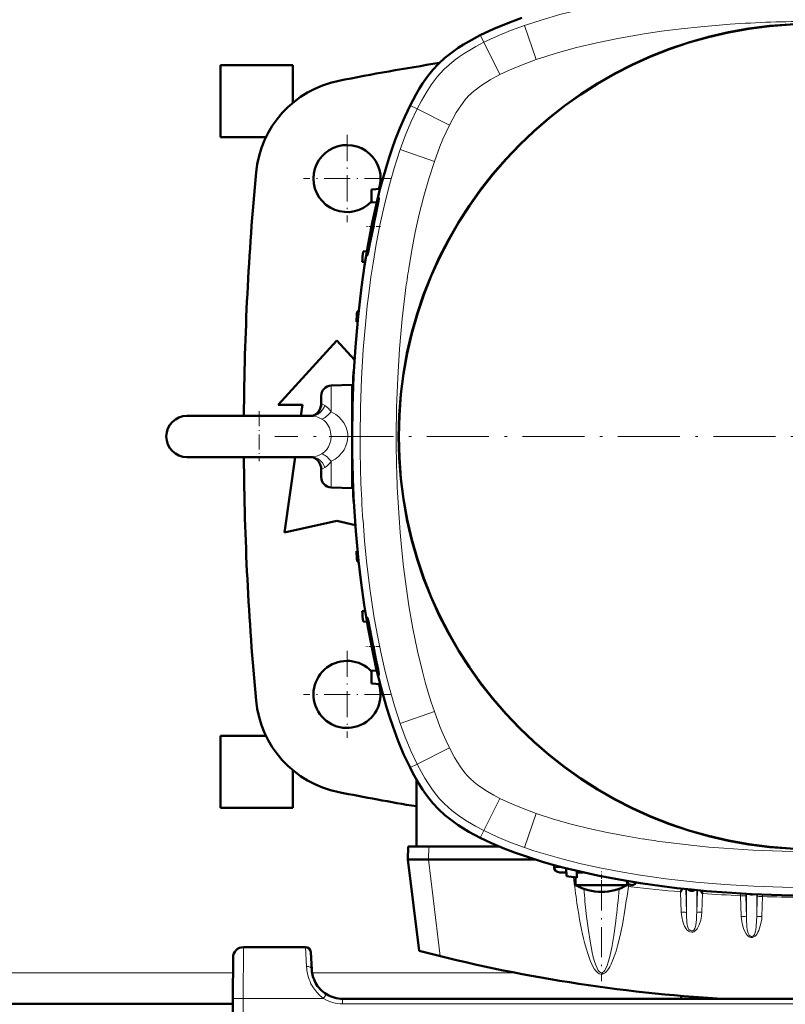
# Model space of a CAD drawing. Extents: x -1351 to 1763, y -1300 to 640.
# Tile 17 of 90: x 288 to 437, y -1127 to -937. Entities that reach past the tile are written whole.
import ezdxf

# ---------------------------------------------------------------- set-up
doc = ezdxf.new("R2010")
doc.units = 0
doc.linetypes.add('DASHDOT', pattern=[18.5, 12, -3, 0.5, -3])

msp = doc.modelspace()

# ---------------------------------------------------------------- linework, layer by layer
at = {"color": 7, "lineweight": 18}
for p, q in [((388.26, -944.26), (385.96, -937.65)), ((378.1, -940.92), (377.4, -939.55)), ((381.23, -947.18), (378.1, -940.92)), ((370.36, -946.21), (370.42, -946.15)), ((375.35, -951.12), (375.36, -951.1)), ((363.81, -953.14), (365.18, -953.83)), ((371.44, -956.97), (365.18, -953.83)), ((368.52, -964), (361.91, -961.7)), ((348.52, -1007.47), (348.52, -1008.32)), ((348.52, -1008.32), (348.52, -1012.56)), ((344.78, -1013.33), (344.77, -1013.33)), ((348.52, -1022.1), (348.52, -1027.19)), ((368.52, -1070.67), (361.91, -1072.97)), ((371.44, -1077.7), (365.18, -1080.83)), ((363.81, -1081.52), (365.18, -1080.83)), ((375.38, -1083.58), (375.36, -1083.56)), ((381.23, -1087.48), (378.1, -1093.74)), ((370.47, -1088.56), (370.42, -1088.51)), ((388.26, -1090.41), (385.96, -1097.02)), ((378.1, -1093.74), (377.4, -1095.12)), ((367.46, -1096.83), (367.39, -1099.33)), ((369.67, -1118.08), (367.36, -1099.33)), ((391.71, -1100.86), (393.37, -1100.86)), ((406.2, -1104.14), (406.1, -1104.54)), ((406.65, -1104.29), (406.61, -1104.63)), ((417.21, -1105.06), (417.34, -1109.64)), ((417.34, -1105.07), (417.34, -1109.64)), ((416.23, -1105.6), (416.35, -1109.55)), ((419.34, -1105.28), (419.34, -1109.64)), ((419.34, -1109.64), (419.47, -1105.29)), ((420.34, -1109.55), (420.45, -1105.92)), ((427.85, -1105.94), (427.85, -1106.35)), ((427.85, -1106.35), (427.97, -1110.38)), ((428.84, -1105.99), (428.85, -1106.44)), ((428.85, -1106.44), (428.97, -1110.47)), ((428.97, -1106), (428.97, -1110.47)), ((430.97, -1106.1), (430.97, -1110.47)), ((430.97, -1110.47), (431.08, -1106.6)), ((431.08, -1106.6), (431.09, -1106.1)), ((431.97, -1110.38), (432.08, -1106.52)), ((432.08, -1106.52), (432.09, -1106.14)), ((331.52, -1116.33), (331.48, -1126.28)), ((343.58, -1116.33), (343.76, -1120.07)), ((329.5, -1121.33), (233.7, -1121.33)), ((384.41, -1121.33), (344.83, -1121.33)), ((347.44, -1125.68), (347.07, -1126.28)), ((347.59, -1125.43), (347.44, -1125.68)), ((331.48, -1126.28), (331.1, -1198.33)), ((347.07, -1126.28), (331.48, -1126.28)), ((350.75, -1127.33), (350.75, -1126.33)), ((350.76, -1126.33), (350.75, -1126.33)), ((532.45, -1127.33), (350.75, -1127.33))]:
    msp.add_line(p, q, dxfattribs=at)
at = {"color": 7, "lineweight": 50}
for p, q in [((327.1, -959.33), (327.1, -945.33)), ((341.1, -945.33), (327.1, -945.33)), ((341.1, -945.33), (341.1, -952.63)), ((335.88, -959.33), (327.1, -959.33)), ((358.01, -969.34), (356.34, -969.43)), ((356.34, -971.93), (356.34, -969.43)), ((357.35, -971.98), (356.34, -971.93)), ((356.4, -976.66), (356.4, -976.63)), ((356.88, -975.77), (356.7, -976.63)), ((355.45, -981.43), (354.75, -981.46)), ((355.11, -983.48), (354.51, -983.46)), ((353.58, -993.08), (353.85, -993.07)), ((353.65, -995.09), (353.42, -995.08)), ((338.23, -1011.21), (349.6, -998.71)), ((349.6, -998.71), (353.06, -1002.5)), ((352.93, -1004.71), (352.86, -1004.71)), ((348.52, -1007.47), (352.59, -1007.33)), ((352.59, -1007.33), (352.59, -1017.24)), ((352.83, -1006.71), (352.78, -1006.71)), ((346.59, -1009.47), (346.59, -1010.14)), ((342.98, -1011.21), (338.23, -1011.21)), ((342.68, -1013.33), (342.98, -1011.21)), ((346.59, -1010.14), (346.59, -1010.93)), ((352.59, -1011.33), (352.67, -1011.33)), ((320.59, -1013.33), (341.31, -1013.33)), ((327.88, -1013.33), (320.59, -1013.33)), ((344.78, -1013.33), (327.88, -1013.33)), ((341.31, -1013.33), (344.78, -1013.33)), ((352.59, -1017.42), (352.59, -1027.33)), ((320.59, -1021.33), (341.31, -1021.33)), ((339.48, -1035.96), (341.54, -1021.33)), ((341.31, -1021.33), (344.78, -1021.33)), ((346.59, -1023.74), (346.59, -1025.19)), ((352.59, -1023.33), (352.67, -1023.33)), ((352.59, -1027.33), (348.52, -1027.19)), ((352.83, -1027.96), (352.78, -1027.96)), ((352.93, -1029.96), (352.86, -1029.96)), ((349.6, -1033.71), (339.48, -1035.96)), ((353.22, -1034.51), (349.6, -1033.71)), ((353.65, -1039.57), (353.42, -1039.58)), ((353.85, -1041.59), (353.58, -1041.58)), ((355.11, -1051.19), (354.51, -1051.21)), ((355.45, -1053.23), (354.75, -1053.21)), ((356.58, -1058.87), (356.4, -1058.03)), ((356.69, -1058), (356.7, -1058.03)), ((357.35, -1062.68), (356.34, -1062.73)), ((356.34, -1065.23), (356.34, -1062.73)), ((358.01, -1065.32), (356.34, -1065.23)), ((335.88, -1075.33), (327.1, -1075.33)), ((327.1, -1089.33), (327.1, -1075.33)), ((341.1, -1082.03), (341.1, -1089.33)), ((365.03, -1096.83), (365.03, -1083.8)), ((341.1, -1089.33), (327.1, -1089.33)), ((363.46, -1096.83), (363.39, -1099.33)), ((365.03, -1096.83), (363.46, -1096.83)), ((366.67, -1096.83), (365.03, -1096.83)), ((367.46, -1096.83), (366.67, -1096.83)), ((367.46, -1096.83), (381.15, -1096.83)), ((365.57, -1117.04), (363.39, -1099.33)), ((363.39, -1099.33), (367.36, -1099.33)), ((367.39, -1099.33), (367.36, -1099.33)), ((367.39, -1099.33), (388.04, -1099.33)), ((391.73, -1100.42), (391.71, -1100.86)), ((394.04, -1101.03), (394.09, -1102.55)), ((392.79, -1101.83), (394.07, -1101.83)), ((395.89, -1104.29), (395.89, -1102.83)), ((396.09, -1102.86), (396.14, -1101.55)), ((396.13, -1101.83), (396.28, -1101.83)), ((396.28, -1101.83), (396.51, -1101.83)), ((396.51, -1101.83), (396.56, -1101.83)), ((397.36, -1101.83), (396.56, -1101.83)), ((396.51, -1104.29), (395.89, -1104.29)), ((403.29, -1104.29), (396.51, -1104.29)), ((405.89, -1104.29), (403.29, -1104.29)), ((405.89, -1104.29), (405.89, -1103.84)), ((416.58, -1104.99), (416.23, -1105.6)), ((420.15, -1105.35), (420.45, -1105.92)), ((343.58, -1116.33), (331.52, -1116.33)), ((329.52, -1118.32), (329.48, -1126.28)), ((344.76, -1120.65), (344.58, -1117.28)), ((344.76, -1120.73), (344.76, -1120.65)), ((416.35, -1126.33), (416.35, -1125.77)), ((416.36, -1126.33), (416.36, -1125.77)), ((329.47, -1127.33), (233.73, -1127.33)), ((329.1, -1198.33), (329.48, -1126.28)), ((532.45, -1126.33), (350.75, -1126.33)), ((363.59, -1126.33), (363.6, -1126.33)), ((365.6, -1126.33), (366.6, -1126.33)), ((365.6, -1126.33), (366.6, -1126.33)), ((366.6, -1126.33), (505.6, -1126.33)), ((423.43, -1126.33), (423.43, -1126.28)), ((424.08, -1126.33), (424.08, -1126.32))]:
    msp.add_line(p, q, dxfattribs=at)
at = {"color": 7, "linetype": 'DASHDOT', "lineweight": 18, "ltscale": 0.422501}
for p, q in [((351.6, -958.88), (351.6, -975.78)), ((360.05, -967.33), (343.15, -967.33)), ((360.05, -1067.33), (343.15, -1067.33))]:
    msp.add_line(p, q, dxfattribs=at)
at = {"color": 7, "linetype": 'DASHDOT', "lineweight": 18, "ltscale": 0.069571}
msp.add_line((358.06, -976.63), (355.28, -976.63), dxfattribs=at)
at = {"color": 7, "linetype": 'DASHDOT', "lineweight": 18, "ltscale": 0.242284}
msp.add_line((334.59, -1012.45), (334.59, -1022.14), dxfattribs=at)
at = {"color": 7, "linetype": 'DASHDOT', "lineweight": 18}
msp.add_line((545.59, -1017.33), (337.59, -1017.33), dxfattribs=at)
at = {"color": 7, "linetype": 'DASHDOT', "lineweight": 18, "ltscale": 0.12435}
msp.add_line((348.11, -1017.33), (353.08, -1017.33), dxfattribs=at)
at = {"color": 7, "linetype": 'DASHDOT', "lineweight": 18, "ltscale": 0.422498}
msp.add_line((351.6, -1058.88), (351.6, -1075.78), dxfattribs=at)
at = {"color": 7, "linetype": 'DASHDOT', "lineweight": 18, "ltscale": 0.068916}
msp.add_line((358.01, -1058.03), (355.26, -1058.03), dxfattribs=at)
at = {"color": 7, "linetype": 'DASHDOT', "lineweight": 18, "ltscale": 0.073834}
msp.add_line((400.89, -1104.54), (400.89, -1101.59), dxfattribs=at)
at = {"color": 7, "linetype": 'DASHDOT', "lineweight": 18, "ltscale": 0.487851}
msp.add_line((400.89, -1103.4), (400.89, -1122.92), dxfattribs=at)
at = {"color": 7, "lineweight": 18}
for points in [[(385.96, -937.65), (389.38, -936.53), (392.83, -935.54), (396.3, -934.66), (399.8, -933.88), (403.31, -933.18), (406.83, -932.56), (409.47, -932.15), (412.12, -931.77), (417.43, -931.13), (421.38, -930.75), (425.34, -930.43)], [(378.1, -940.92), (380.68, -939.71), (383.3, -938.63), (385.96, -937.65)], [(388.26, -944.26), (390.1, -943.64), (391.95, -943.06), (393.98, -942.48), (396.03, -941.93), (399.97, -941), (404.36, -940.1), (408.77, -939.33), (412.54, -938.77), (416.33, -938.29), (420.13, -937.89), (422.98, -937.63), (425.83, -937.41)], [(370.42, -946.15), (371.36, -945.28), (372.34, -944.47), (373.3, -943.76), (374.28, -943.1), (375.39, -942.41), (376.52, -941.76), (378.1, -940.92)], [(381.23, -947.18), (382.6, -946.52), (383.99, -945.9), (385.39, -945.32), (388.26, -944.26)], [(365.18, -953.83), (366.02, -952.24), (366.94, -950.69), (367.93, -949.16), (368.49, -948.4), (369.08, -947.64), (369.7, -946.91), (370.36, -946.21)], [(377.55, -949.33), (378.44, -948.74), (379.35, -948.19), (381.23, -947.18)], [(375.36, -951.1), (375.87, -950.63), (376.4, -950.18), (377.55, -949.33)], [(371.44, -956.97), (372.08, -955.74), (372.77, -954.55), (373.63, -953.23), (374.09, -952.59), (374.58, -951.97), (375.35, -951.12)], [(361.91, -961.7), (362.89, -959.04), (363.97, -956.42), (365.18, -953.83)], [(368.52, -964), (369.58, -961.13), (370.16, -959.72), (370.78, -958.33), (371.44, -956.97)], [(354.13, -1017.33), (354.2, -1011.72), (354.4, -1006.11), (354.74, -1000.5), (355.22, -994.9), (355.52, -992.01), (355.87, -989.13), (356.23, -986.43), (356.64, -983.73), (357.26, -980.03), (357.97, -976.34), (358.78, -972.67), (359.69, -968.98), (360.73, -965.33), (361.3, -963.51), (361.91, -961.7)], [(363.56, -984.76), (364.16, -981.22), (364.83, -977.7), (365.6, -974.2), (366.46, -970.76), (367.42, -967.36), (368.52, -964)], [(361.13, -1017.33), (361.2, -1011.65), (361.41, -1005.98), (361.76, -1000.31), (362, -997.42), (362.28, -994.55), (362.59, -991.77), (362.94, -989.01)], [(344.78, -1013.33), (345.2, -1013.29), (345.6, -1013.17), (345.98, -1012.98), (346.43, -1012.63), (346.83, -1012.19), (347.15, -1011.67), (347.32, -1011.31)], [(347.32, -1011.31), (346.87, -1011.08), (346.67, -1011.03), (346.62, -1011.01), (346.6, -1010.97), (346.59, -1010.93)], [(347.32, -1011.31), (347.87, -1011.77), (348.39, -1012.38), (348.52, -1012.56)], [(344.78, -1013.33), (345.09, -1013.36), (345.42, -1013.42), (346.09, -1013.66), (346.75, -1013.98)], [(351, -1014.71), (350.55, -1014.08), (350.01, -1013.53), (349.4, -1013.06), (348.97, -1012.79), (348.52, -1012.56)], [(348.5, -1017.33), (348.43, -1016.5), (348.33, -1016.08), (348.2, -1015.68), (348.04, -1015.32), (347.84, -1014.99), (347.53, -1014.59), (347.16, -1014.26), (346.75, -1013.98)], [(346.75, -1020.69), (347.26, -1020.33), (347.7, -1019.87), (348.04, -1019.33), (348.3, -1018.71), (348.45, -1018.03), (348.5, -1017.33)], [(348.52, -1022.1), (349.27, -1021.7), (349.95, -1021.19), (350.54, -1020.59), (351.02, -1019.92), (351.39, -1019.17), (351.62, -1018.37)], [(346.75, -1020.69), (346.22, -1020.95), (345.69, -1021.16), (345.22, -1021.29), (344.78, -1021.33)], [(344.78, -1021.33), (345.09, -1021.35), (345.4, -1021.42), (345.7, -1021.53), (345.98, -1021.68), (346.43, -1022.03), (346.83, -1022.47), (347.15, -1022.99), (347.32, -1023.35)], [(348.52, -1022.1), (348.24, -1022.48), (347.94, -1022.83), (347.63, -1023.12), (347.32, -1023.35)], [(347.32, -1023.35), (346.87, -1023.58), (346.65, -1023.64), (346.59, -1023.74)], [(361.91, -1072.97), (360.79, -1069.55), (359.8, -1066.1), (358.92, -1062.62), (358.14, -1059.13), (357.44, -1055.62), (356.82, -1052.1), (356.41, -1049.45), (356.03, -1046.81), (355.39, -1041.5), (355.01, -1037.54), (354.7, -1033.58)], [(368.52, -1070.67), (367.9, -1068.83), (367.32, -1066.98), (366.74, -1064.94), (366.19, -1062.9), (365.26, -1058.95), (364.36, -1054.57), (363.59, -1050.16), (363.03, -1046.38), (362.55, -1042.6), (362.15, -1038.8), (361.89, -1035.95), (361.68, -1033.09)], [(371.44, -1077.7), (370.78, -1076.33), (370.16, -1074.94), (369.58, -1073.53), (368.52, -1070.67)], [(365.18, -1080.83), (363.97, -1078.25), (362.89, -1075.63), (361.91, -1072.97)], [(373.59, -1081.38), (373, -1080.49), (372.45, -1079.58), (371.44, -1077.7)], [(370.42, -1088.51), (369.54, -1087.57), (368.73, -1086.59), (368.02, -1085.63), (367.36, -1084.65), (366.67, -1083.54), (366.02, -1082.41), (365.18, -1080.83)], [(375.36, -1083.56), (374.89, -1083.06), (374.44, -1082.53), (373.59, -1081.38)], [(381.23, -1087.48), (380.01, -1086.84), (378.81, -1086.15), (377.49, -1085.3), (376.85, -1084.84), (376.23, -1084.35), (375.38, -1083.58)], [(388.26, -1090.41), (385.39, -1089.34), (383.98, -1088.76), (382.59, -1088.14), (381.23, -1087.48)], [(378.1, -1093.74), (376.5, -1092.9), (374.95, -1091.99), (373.43, -1090.99), (372.66, -1090.44), (371.9, -1089.85), (371.17, -1089.22), (370.47, -1088.56)], [(409.02, -1095.37), (405.48, -1094.77), (401.97, -1094.09), (398.46, -1093.32), (395.03, -1092.47), (391.62, -1091.5), (388.26, -1090.41)], [(385.96, -1097.02), (383.3, -1096.04), (380.68, -1094.95), (378.1, -1093.74)], [(441.59, -1104.79), (435.98, -1104.72), (430.37, -1104.53), (424.76, -1104.19), (419.16, -1103.71), (416.27, -1103.4), (413.39, -1103.06), (410.69, -1102.69), (407.99, -1102.29), (404.29, -1101.67), (400.6, -1100.95), (396.93, -1100.15), (393.24, -1099.23), (389.59, -1098.2), (387.77, -1097.63), (385.96, -1097.02)], [(441.59, -1097.79), (435.91, -1097.72), (430.24, -1097.52), (424.57, -1097.16), (421.68, -1096.92), (418.81, -1096.64), (416.03, -1096.33), (413.27, -1095.99)], [(428.85, -1106.44), (428.85, -1106.43), (428.83, -1106.42), (428.73, -1106.39), (428.58, -1106.37), (427.85, -1106.35)], [(431.08, -1106.6), (431.08, -1106.6), (431.1, -1106.59), (431.2, -1106.55), (431.4, -1106.53), (432.08, -1106.52)], [(397.7, -1107.5), (398.01, -1110.4), (398.35, -1113.09), (398.67, -1115.15)], [(417.34, -1109.64), (417.34, -1109.63), (417.33, -1109.62), (417.26, -1109.6), (417.12, -1109.57), (416.74, -1109.55), (416.35, -1109.55)], [(416.35, -1109.55), (416.44, -1110.48), (416.65, -1111.38), (416.8, -1111.81), (416.98, -1112.24), (417.31, -1112.79), (417.51, -1113.02), (417.74, -1113.23), (418.04, -1113.38), (418.37, -1113.43), (418.57, -1113.4), (418.77, -1113.33), (419.11, -1113.09), (419.4, -1112.76), (419.64, -1112.37), (419.82, -1111.97), (420.12, -1111.09), (420.27, -1110.33), (420.34, -1109.55)], [(419.34, -1109.64), (419.35, -1109.63), (419.36, -1109.62), (419.43, -1109.6), (419.57, -1109.57), (419.95, -1109.55), (420.34, -1109.55)], [(427.97, -1110.38), (428.07, -1111.34), (428.28, -1112.28), (428.43, -1112.73), (428.61, -1113.18), (428.92, -1113.75), (429.11, -1114), (429.34, -1114.22), (429.61, -1114.38), (429.89, -1114.46), (430.17, -1114.44), (430.43, -1114.34), (430.65, -1114.18), (430.85, -1113.98), (431.03, -1113.72), (431.2, -1113.45), (431.38, -1113.07), (431.53, -1112.67), (431.79, -1111.75), (431.94, -1110.81), (431.97, -1110.38)], [(428.97, -1110.47), (428.96, -1110.46), (428.93, -1110.44), (428.73, -1110.4), (428.09, -1110.38), (427.97, -1110.38)], [(430.06, -1114.26), (430.24, -1114.18), (430.4, -1114.05), (430.53, -1113.87), (430.63, -1113.68), (430.76, -1113.24), (430.81, -1112.95), (430.88, -1112.38), (430.95, -1111.19), (430.97, -1110.47)], [(430.97, -1110.47), (430.97, -1110.46), (430.98, -1110.45), (431.05, -1110.43), (431.19, -1110.4), (431.57, -1110.38), (431.97, -1110.38)], [(401.22, -1121.51), (401.46, -1121.4), (401.67, -1121.25), (401.88, -1121.04), (402.07, -1120.81), (402.3, -1120.48), (402.51, -1120.13), (402.76, -1119.64), (402.99, -1119.14), (403.37, -1118.13), (403.71, -1117.1), (404, -1116.07), (404.55, -1113.84), (405.01, -1111.59)], [(401.48, -1120.89), (401.73, -1120.47), (401.97, -1119.91), (402.22, -1119.22), (402.45, -1118.39), (402.89, -1116.42), (403.3, -1114.05), (403.67, -1111.3)], [(417.44, -1111.52), (417.51, -1112.01), (417.56, -1112.26), (417.68, -1112.62)], [(417.68, -1112.62), (417.83, -1112.9), (418.05, -1113.1), (418.26, -1113.19)], [(418.26, -1113.19), (418.42, -1113.19), (418.58, -1113.14), (418.76, -1113.01), (418.95, -1112.74)], [(418.95, -1112.74), (419.11, -1112.34), (419.17, -1112.05), (419.25, -1111.49)], [(429.06, -1112.41), (429.12, -1112.93), (429.17, -1113.2), (429.28, -1113.59), (429.41, -1113.88), (429.51, -1114.01), (429.67, -1114.16), (429.87, -1114.25), (430.06, -1114.26)], [(397.62, -1115.44), (397.9, -1116.5), (398.22, -1117.55), (398.72, -1118.94), (399.02, -1119.62), (399.24, -1120.07), (399.5, -1120.5), (399.8, -1120.91), (399.99, -1121.13), (400.21, -1121.32), (400.46, -1121.47), (400.76, -1121.56), (401.07, -1121.56), (401.22, -1121.51)], [(398.67, -1115.15), (399.09, -1117.34), (399.31, -1118.28), (399.54, -1119.11), (399.78, -1119.82), (400.03, -1120.41), (400.28, -1120.85), (400.53, -1121.13), (400.7, -1121.24), (400.87, -1121.28), (401.04, -1121.26)], [(401.04, -1121.26), (401.26, -1121.13), (401.48, -1120.89)], [(344.61, -1123.41), (345.08, -1124.23), (345.66, -1125), (346.32, -1125.69), (347.07, -1126.28)], [(329.48, -1126.28), (329.48, -1126.28), (329.5, -1126.28), (329.7, -1126.28), (331.48, -1126.28)]]:
    msp.add_lwpolyline(points, dxfattribs=at)
at = {"color": 7, "lineweight": 50}
for points in [[(377.4, -939.55), (380.04, -938.31), (382.72, -937.2), (385.45, -936.19)], [(369.33, -945.06), (370.54, -943.95), (371.82, -942.93), (373.16, -941.99), (374.17, -941.34), (375.2, -940.73), (377.4, -939.55)], [(363.81, -953.14), (364.99, -950.94), (365.6, -949.91), (366.25, -948.9), (367.19, -947.56), (368.21, -946.28), (369.33, -945.06)], [(356.49, -975.89), (357.43, -971.64), (357.98, -969.41), (358.58, -967.19), (359.15, -965.21), (359.76, -963.24), (360.34, -961.52), (360.95, -959.81), (361.82, -957.56), (362.77, -955.34), (363.81, -953.14)], [(356.4, -976.63), (356.95, -974.13), (357.44, -972.16), (357.67, -971.38), (357.74, -971.18), (357.77, -971.13), (357.77, -971.12), (357.77, -971.12)], [(357.77, -971.12), (357.78, -971.12), (357.78, -971.13), (357.78, -971.13), (357.78, -971.14), (357.78, -971.16), (357.78, -971.23), (357.65, -971.99), (357.19, -974.25), (356.88, -975.77)], [(352.59, -1017.33), (352.66, -1011.52), (352.87, -1005.72), (353.23, -999.92), (353.47, -996.98), (353.75, -994.04), (354.06, -991.2), (354.41, -988.36), (355.01, -984.19), (355.69, -980.04), (356.49, -975.89)], [(355.53, -982.2), (355.53, -982.2), (355.53, -982.2), (355.53, -982.19), (355.52, -982.18), (355.52, -982.13), (355.57, -981.59), (355.7, -980.59), (356.06, -978.42), (356.4, -976.66)], [(356.7, -976.63), (356.05, -979.9), (355.7, -981.61), (355.57, -982.13), (355.54, -982.19), (355.54, -982.2), (355.54, -982.2), (355.53, -982.2)], [(344.78, -1013.33), (344.96, -1013.31), (345.36, -1013.16), (345.8, -1012.84), (346.15, -1012.43), (346.41, -1011.93), (346.56, -1011.38), (346.59, -1010.93)], [(344.78, -1013.33), (344.97, -1013.31), (345.37, -1013.15), (345.77, -1012.87), (346.13, -1012.47), (346.39, -1011.97), (346.55, -1011.41), (346.57, -1011.26)], [(344.78, -1021.33), (344.96, -1021.36), (345.36, -1021.51), (345.8, -1021.83), (346.15, -1022.23), (346.41, -1022.73), (346.56, -1023.29), (346.59, -1023.74)], [(360.45, -1073.48), (359.83, -1071.64), (359.25, -1069.79), (358.19, -1066.06), (357.26, -1062.3), (356.44, -1058.51), (355.63, -1054.26), (354.92, -1049.99), (354.33, -1045.71), (353.83, -1041.41), (353.54, -1038.54), (353.3, -1035.66), (352.93, -1029.91)], [(356.4, -1058.03), (355.93, -1055.51), (355.62, -1053.51), (355.52, -1052.59), (355.53, -1052.48), (355.53, -1052.47), (355.53, -1052.47), (355.53, -1052.47), (355.53, -1052.47)], [(355.53, -1052.47), (355.54, -1052.47), (355.54, -1052.47), (355.54, -1052.48), (355.58, -1052.56), (355.73, -1053.21), (355.96, -1054.29), (356.69, -1058)], [(357.77, -1063.54), (357.77, -1063.54), (357.77, -1063.54), (357.77, -1063.54), (357.76, -1063.53), (357.71, -1063.42), (357.45, -1062.53), (357.02, -1060.84), (356.58, -1058.87)], [(356.7, -1058.03), (357.21, -1060.53), (357.61, -1062.51), (357.76, -1063.28), (357.78, -1063.49), (357.78, -1063.52), (357.78, -1063.53), (357.78, -1063.54), (357.78, -1063.54), (357.77, -1063.54)], [(363.81, -1081.52), (362.57, -1078.89), (361.46, -1076.2), (360.45, -1073.48)], [(369.33, -1089.6), (368.21, -1088.39), (367.19, -1087.1), (366.25, -1085.76), (365.6, -1084.75), (364.38, -1082.63), (363.81, -1081.52)], [(377.4, -1095.12), (375.2, -1093.94), (374.17, -1093.32), (373.16, -1092.68), (371.82, -1091.74), (370.54, -1090.72), (369.33, -1089.6)], [(400.15, -1102.44), (395.9, -1101.49), (393.67, -1100.94), (391.45, -1100.35), (389.47, -1099.77), (387.5, -1099.16), (385.78, -1098.59), (384.07, -1097.98), (381.82, -1097.11), (379.6, -1096.16), (377.4, -1095.12)], [(441.59, -1106.33), (435.79, -1106.26), (429.98, -1106.05), (424.18, -1105.7), (421.24, -1105.46), (418.3, -1105.18), (415.46, -1104.87), (412.62, -1104.51), (408.45, -1103.92), (404.3, -1103.23), (400.15, -1102.44)]]:
    msp.add_lwpolyline(points, dxfattribs=at)
for radius in [80, 79.95]:
    msp.add_circle((441.59, -1017.33), radius, dxfattribs=at)
at = {"color": 7, "lineweight": 18}
for centre, radius, start, end in [((441.48, -1163.02), 226.15, 89.9722, 93.9686), ((541.91, -1012.86), 180.55, 171.0447, 172.4071), ((346.67, -1017.33), 5.07, 348.1443, 31.1892), ((588.01, -1017.41), 233.88, 179.9802, 183.9642), ((587.28, -1017.44), 226.15, 179.9722, 183.9686), ((437.12, -917.01), 180.55, 261.0447, 262.4071), ((555.57, -1083.83), 161.22, 186.7462, 188.5467), ((598.6, -1087.98), 201.85, 184.8456, 185.5494), ((241.5, -1091.57), 163.37, 353.0644, 355.2758), ((406.55, -1103.26), 1.35, 234.6002, 250.4746), ((441.59, -805.97), 300.7, 263.3195, 265.1616), ((441.59, -805.97), 300.7, 265.9673, 267.3812), ((441.59, -805.97), 300.7, 268.1866, 269.5974), ((438.52, -1109.48), 21.17, 180.4253, 185.5172), ((397.56, -1109.45), 21.78, 354.6176, 359.5018), ((454.93, -1110.24), 25.96, 180.4973, 184.7844), ((352.21, -1119.69), 8.46, 182.6014, 206.0888), ((402.28, -1120.52), 1.45, 210.6768, 223.1147), ((350.75, -1120.32), 7.01, 238.2752, 269.9814)]:
    msp.add_arc(centre, radius, start, end, dxfattribs=at)
at = {"color": 7, "lineweight": 50}
for centre, radius, start, end in [((441.6, -1407.33), 468, 98.8667, 101.2889), ((353.9, -968), 20, 101.2889, 174.6592), ((351.6, -967.33), 6.5, 341.8598, 180), ((881.6, -1017.33), 550, 174.6592, 179.5833), ((351.6, -967.33), 6.5, 180, 316.8349), ((652.59, -1017.33), 300, 173.1319, 173.5165), ((652.59, -1017.33), 300, 175.3635, 175.7467), ((652.59, -1017.33), 300, 177.5881, 177.9704), ((348.59, -1009.47), 2, 92, 180), ((320.59, -1017.33), 4, 90, 180), ((320.59, -1017.33), 4, 180, 270), ((652.59, -1017.33), 300, 179.809, 179.9807), ((589.95, -1017.37), 237.36, 179.9919, 183.0285), ((652.59, -1017.33), 300, 180.0517, 180.191), ((881.6, -1017.33), 550, 180.4168, 185.3408), ((348.59, -1025.19), 2, 180, 268), ((652.59, -1017.33), 300, 182.0297, 182.4119), ((652.59, -1017.33), 300, 184.2533, 184.6365), ((652.59, -1017.33), 300, 186.4835, 186.8681), ((351.6, -1067.33), 6.5, 43.165, 18.1291), ((353.9, -1066.66), 20, 185.3408, 258.7111), ((441.6, -627.33), 468, 258.7111, 260.5833), ((441.59, -806.33), 300, 260.8898, 261.2765), ((400.89, -1095.63), 10, 240, 270), ((400.89, -1095.63), 10, 270, 300), ((406.73, -1103.29), 1, 191.0792, 330), ((418.34, -1104.43), 1, 222.104, 306.2012), ((429.97, -1105.11), 1, 247.3345, 287.0339), ((331.52, -1118.33), 2, 90, 179.7), ((343.58, -1117.33), 1, 3, 90), ((441.59, -826.83), 300, 255.32, 266.6919), ((350.75, -1120.33), 6, 183.748, 208.7472), ((350.75, -1120.33), 6, 183.8433, 208.7473), ((350.75, -1120.33), 6, 208.7491, 238.2522), ((350.75, -1120.33), 6, 238.2564, 270)]:
    msp.add_arc(centre, radius, start, end, dxfattribs=at)
at = {"color": 7, "lineweight": 18}
for centre, major_axis, ratio, start_param, end_param in [((348.38, -1010.63), (-2.21, -3.33), 0.321049, 0.390344, 1.178217), ((348.38, -1024.03), (2.21, -3.33), 0.321037, 1.963367, 2.751242), ((396.6, -1100.83), (0, 1), 0.866025, 2.578206, 3.101963), ((401.13, -1060.23), (-0.19, -61.27), 0.120604, 0.577016, 0.762779), ((407.14, -1100.22), (-4.47, 0), 0.992546, 1.337092, 1.453325), ((400.74, -1059.82), (0.13, -61.72), 0.121044, 5.602064, 5.834263), ((343.76, -1120.7), (0.999, 0.052), 0.625417, 0.000123, 1.538026)]:
    msp.add_ellipse(centre, major_axis=major_axis, ratio=ratio, start_param=start_param, end_param=end_param, dxfattribs=at)
at = {"color": 7, "lineweight": 50}
msp.add_ellipse((392.87, -1100.83), major_axis=(1.14, 0.23), ratio=0.853683, start_param=2.936487, end_param=4.481103, dxfattribs=at)

doc.saveas('drawing.dxf')
